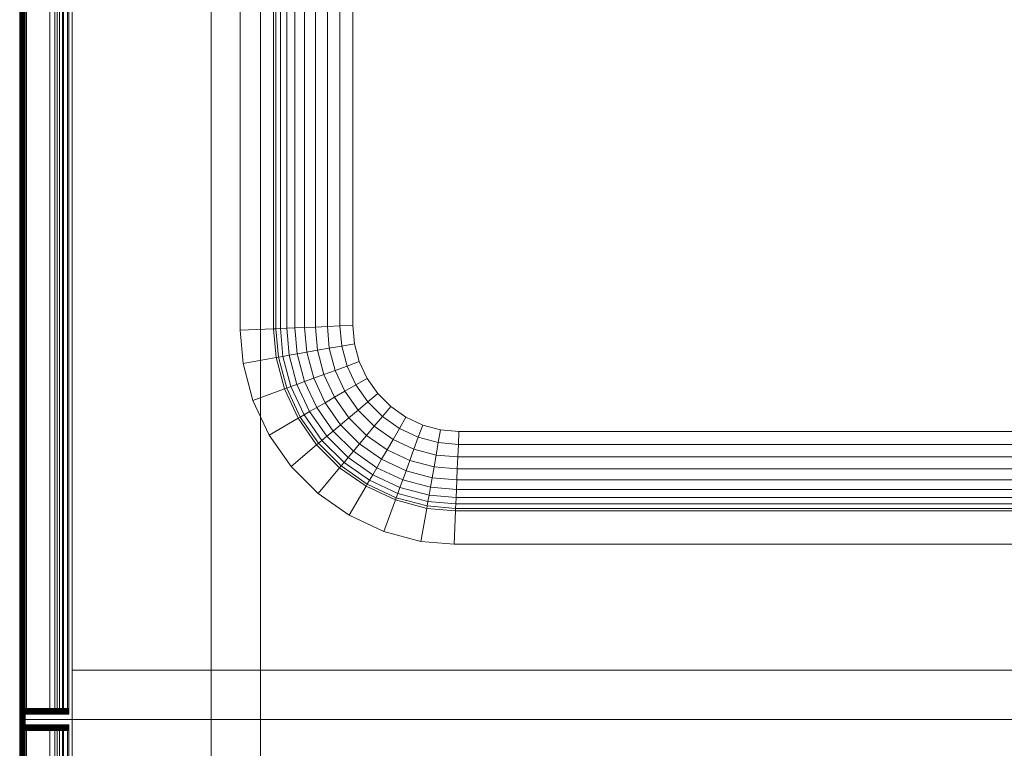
# Model space of a CAD drawing. Header units: metres. Extents: x 391.1 to 427.5, y 12.8 to 28.4.
# Tile 73 of 218: x 406.272 to 406.632, y 22.109 to 22.375. Entities that reach past the tile are written whole.
import ezdxf

# ---------------------------------------------------------------- set-up
doc = ezdxf.new("R2010")
doc.units = ezdxf.units.M
doc.layers.add('02_MOBILIARIO', color=7, linetype='Continuous', lineweight=18)
doc.layers.add('A-DETL-____-MBND', color=7, linetype='Continuous', lineweight=18)

# ---------------------------------------------------------------- blocks, each defined once
blk = doc.blocks.new('Family - Taulells_PA-152457-03_ENLLUMENAT_P0A')
at = {"layer": 'A-DETL-____-MBND', "color": 253, "true_color": 0xaaaaaa}
for p, q in [((0, 0.6), (0, 0)), ((0, 0), (0, 0.6)), ((0.00003, 0.6), (0, 0.6)), ((0.6, 0.6), (0, 0.6)), ((0.00003, 0), (0.00003, 0.6)), ((0.00012, 0.6), (0.00003, 0.6)), ((0.00012, 0), (0.00012, 0.6)), ((0.00027, 0.6), (0.00012, 0.6)), ((0.00027, 0), (0.00027, 0.6)), ((0.00047, 0.6), (0.00027, 0.6)), ((0.00047, 0), (0.00047, 0.6)), ((0.00071, 0.6), (0.00047, 0.6)), ((0.00071, 0), (0.00071, 0.6)), ((0.001, 0.6), (0.00071, 0.6)), ((0.00071, 0.59753), (0.001, 0.59773)), ((0.001, 0.59773), (0.00071, 0.59753)), ((0.001, 0.59773), (0.00071, 0.59753)), ((0.001, 0.59773), (0.00071, 0.59753)), ((0.001, 0), (0.001, 0.6)), ((0.00132, 0.6), (0.001, 0.6)), ((0.001, 0.59773), (0.00132, 0.59788)), ((0.00132, 0.59788), (0.001, 0.59773)), ((0.00132, 0.59788), (0.001, 0.59773)), ((0.00132, 0.59788), (0.001, 0.59773)), ((0.001, 0.59773), (0.018, 0.59773)), ((0.018, 0.59773), (0.001, 0.59773)), ((0.00132, 0), (0.00132, 0.6)), ((0.00165, 0.6), (0.00132, 0.6)), ((0.00132, 0.59788), (0.00165, 0.59797)), ((0.00165, 0.59797), (0.00132, 0.59788)), ((0.00165, 0.59797), (0.00132, 0.59788)), ((0.00165, 0.59797), (0.00132, 0.59788)), ((0.00132, 0.59788), (0.018, 0.59788)), ((0.018, 0.59788), (0.00132, 0.59788)), ((0.00165, 0), (0.00165, 0.6)), ((0.002, 0.6), (0.00165, 0.6)), ((0.00165, 0.59797), (0.002, 0.598)), ((0.002, 0.598), (0.00165, 0.59797)), ((0.002, 0.598), (0.00165, 0.59797)), ((0.002, 0.598), (0.00165, 0.59797)), ((0.00165, 0.59797), (0.018, 0.59797)), ((0.018, 0.59797), (0.00165, 0.59797)), ((0.6, 0.6), (0.002, 0.6)), ((0.002, 0.6), (0.002, 0)), ((0.018, 0.598), (0.002, 0.598)), ((0.002, 0.598), (0.018, 0.598)), ((0.018, 0.598), (0.002, 0.598)), ((0.002, 0.598), (0.018, 0.598)), ((0.0025, 0.002), (0.0025, 0.598)), ((0.0025, 0.598), (0.01099, 0.598)), ((0.01099, 0.598), (0.0025, 0.598)), ((0.0025, 0.598), (0.0025, 0.002)), ((0.0025, 0.598), (0.0025, 0.002)), ((0.0025, 0.598), (0.01099, 0.598)), ((0.01099, 0.598), (0.0025, 0.598)), ((0.0025, 0.598), (0.0025, 0.002)), ((0.01099, 0.598), (0.01099, 0.002)), ((0.01099, 0.598), (0.01291, 0.598)), ((0.01291, 0.598), (0.01099, 0.598)), ((0.01099, 0.598), (0.01099, 0.002)), ((0.01099, 0.598), (0.01099, 0.002)), ((0.01099, 0.598), (0.01367, 0.598)), ((0.01367, 0.598), (0.01099, 0.598)), ((0.01099, 0.598), (0.01099, 0.002)), ((0.01291, 0.598), (0.01291, 0.002)), ((0.01291, 0.598), (0.01453, 0.598)), ((0.01453, 0.598), (0.01291, 0.598)), ((0.01291, 0.598), (0.01291, 0.002)), ((0.01367, 0.598), (0.01367, 0.002)), ((0.01367, 0.598), (0.01595, 0.598)), ((0.01595, 0.598), (0.01367, 0.598)), ((0.01367, 0.598), (0.01367, 0.002)), ((0.01453, 0.598), (0.01453, 0.002)), ((0.01453, 0.598), (0.01562, 0.598)), ((0.01562, 0.598), (0.01453, 0.598)), ((0.01453, 0.598), (0.01453, 0.002)), ((0.01562, 0.598), (0.01562, 0.002)), ((0.01562, 0.598), (0.016, 0.598)), ((0.016, 0.598), (0.01562, 0.598)), ((0.01562, 0.598), (0.01562, 0.002)), ((0.01595, 0.598), (0.01595, 0.002)), ((0.01595, 0.598), (0.01747, 0.598)), ((0.01747, 0.598), (0.01595, 0.598)), ((0.01595, 0.598), (0.01595, 0.002)), ((0.016, 0.598), (0.016, 0.002)), ((0.016, 0.598), (0.016, 0.002)), ((0.01747, 0.598), (0.01747, 0.002)), ((0.01747, 0.598), (0.018, 0.598)), ((0.018, 0.598), (0.01747, 0.598)), ((0.01747, 0.598), (0.01747, 0.002)), ((0.018, 0.598), (0.018, 0.002)), ((0.018, 0.598), (0.018, 0.002)), ((0.018, 0.598), (0.018, 0.59797)), ((0.018, 0.598), (0.018, 0.002)), ((0.018, 0.59797), (0.018, 0.598)), ((0.018, 0.002), (0.018, 0.598)), ((0.018, 0.59797), (0.018, 0.59788)), ((0.018, 0.59788), (0.018, 0.59797)), ((0.018, 0.59788), (0.018, 0.59773)), ((0.018, 0.59773), (0.018, 0.59788)), ((0.018, 0.59773), (0.018, 0.59753)), ((0.018, 0.59753), (0.018, 0.59773)), ((0.0192, 0.6), (0.5808, 0.6)), ((0.0192, 0.582), (0.0192, 0.6)), ((0.5808, 0.6), (0.0192, 0.6)), ((0.0192, 0.6), (0.0192, 0.582)), ((0.0192, 0), (0.0192, 0.6)), ((0.0192, 0.6), (0.5808, 0.6)), ((0.5808, 0.6), (0.0192, 0.6)), ((0.0192, 0.6), (0.0192, 0)), ((0.07, 0), (0.07, 0.6)), ((0.07, 0.6), (0.088, 0.6)), ((0.07, 0.6), (0.07, 0)), ((0.088, 0.6), (0.07, 0.6)), ((0.088, 0.6), (0.088, 0)), ((0.088, 0), (0.088, 0.6)), ((0, 0.596), (0.00003, 0.59635)), ((0.00003, 0.59635), (0, 0.596)), ((0.00003, 0.59635), (0, 0.596)), ((0.00003, 0.59635), (0, 0.596)), ((0, 0.004), (0, 0.596)), ((0, 0.596), (0, 0.004)), ((0, 0.004), (0, 0.596)), ((0, 0.596), (0, 0.004)), ((0.00003, 0.59635), (0.00012, 0.59668)), ((0.00012, 0.59668), (0.00003, 0.59635)), ((0.00012, 0.59668), (0.00003, 0.59635)), ((0.00012, 0.59668), (0.00003, 0.59635)), ((0.00003, 0.00365), (0.00003, 0.59635)), ((0.00003, 0.59635), (0.00003, 0.00365)), ((0.00012, 0.59668), (0.00027, 0.597)), ((0.00027, 0.597), (0.00012, 0.59668)), ((0.00027, 0.597), (0.00012, 0.59668)), ((0.00027, 0.597), (0.00012, 0.59668)), ((0.00012, 0.00332), (0.00012, 0.59668)), ((0.00012, 0.59668), (0.00012, 0.00332)), ((0.00027, 0.597), (0.00047, 0.59729)), ((0.00047, 0.59729), (0.00027, 0.597)), ((0.00047, 0.59729), (0.00027, 0.597)), ((0.00047, 0.59729), (0.00027, 0.597)), ((0.00027, 0.003), (0.00027, 0.597)), ((0.00027, 0.597), (0.00027, 0.003)), ((0.00047, 0.59729), (0.00071, 0.59753)), ((0.00071, 0.59753), (0.00047, 0.59729)), ((0.00059, 0.59741), (0.00047, 0.59729)), ((0.00059, 0.59741), (0.00047, 0.59729)), ((0.00047, 0.00271), (0.00047, 0.59729)), ((0.00047, 0.59729), (0.00047, 0.00271)), ((0.00071, 0.59753), (0.00059, 0.59741)), ((0.00071, 0.59753), (0.00059, 0.59741)), ((0.00059, 0.59741), (0.00071, 0.59729)), ((0.00071, 0.59729), (0.00059, 0.59741)), ((0.00071, 0.59753), (0.018, 0.59753)), ((0.018, 0.59753), (0.00071, 0.59753)), ((0.00071, 0.59729), (0.001, 0.597)), ((0.00071, 0.00271), (0.00071, 0.59729)), ((0.00071, 0.59729), (0.018, 0.59729)), ((0.001, 0.597), (0.00071, 0.59729)), ((0.00071, 0.59729), (0.00071, 0.00271)), ((0.018, 0.59729), (0.00071, 0.59729)), ((0.001, 0.597), (0.00132, 0.59668)), ((0.001, 0.003), (0.001, 0.597)), ((0.001, 0.597), (0.018, 0.597)), ((0.00132, 0.59668), (0.001, 0.597)), ((0.001, 0.597), (0.001, 0.003)), ((0.018, 0.597), (0.001, 0.597)), ((0.00132, 0.59668), (0.00165, 0.59635)), ((0.00132, 0.00332), (0.00132, 0.59668)), ((0.00132, 0.59668), (0.018, 0.59668)), ((0.00165, 0.59635), (0.00132, 0.59668)), ((0.00132, 0.59668), (0.00132, 0.00332)), ((0.018, 0.59668), (0.00132, 0.59668)), ((0.00165, 0.59635), (0.002, 0.596)), ((0.00165, 0.00365), (0.00165, 0.59635)), ((0.00165, 0.59635), (0.018, 0.59635)), ((0.002, 0.596), (0.00165, 0.59635)), ((0.00165, 0.59635), (0.00165, 0.00365)), ((0.018, 0.59635), (0.00165, 0.59635)), ((0.002, 0.596), (0.018, 0.596)), ((0.002, 0.004), (0.002, 0.596)), ((0.018, 0.596), (0.002, 0.596)), ((0.002, 0.596), (0.002, 0.004)), ((0.018, 0.59753), (0.018, 0.59729)), ((0.018, 0.59729), (0.018, 0.59753)), ((0.018, 0.59729), (0.018, 0.597)), ((0.018, 0.597), (0.018, 0.59729)), ((0.018, 0.597), (0.018, 0.59668)), ((0.018, 0.59668), (0.018, 0.597)), ((0.018, 0.59668), (0.018, 0.59635)), ((0.018, 0.59635), (0.018, 0.59668)), ((0.018, 0.59635), (0.018, 0.596)), ((0.018, 0.596), (0.018, 0.59635)), ((0.018, 0.596), (0.018, 0.004)), ((0.018, 0.004), (0.018, 0.596))]:
    blk.add_line(p, q, dxfattribs=at)
blk = doc.blocks.new('Family - Piques_PA-152575-03_ENLLUMENAT_P0A')
at = {"layer": 'A-DETL-____-MBND', "color": 253, "true_color": 0xaaaaaa}
for p, q in [((0, 0.6), (0, 0)), ((0, 0), (0, 0.6)), ((0.00003, 0), (0.00003, 0.6)), ((0.00012, 0), (0.00012, 0.6)), ((0.00027, 0), (0.00027, 0.6)), ((0.00047, 0), (0.00047, 0.6)), ((0.00071, 0), (0.00071, 0.6)), ((0.001, 0), (0.001, 0.6)), ((0.00132, 0), (0.00132, 0.6)), ((0.00165, 0), (0.00165, 0.6)), ((0.002, 0.6), (0.002, 0)), ((0.0025, 0.002), (0.0025, 0.598)), ((0.0025, 0.598), (0.0025, 0.002)), ((0.0025, 0.598), (0.0025, 0.002)), ((0.0025, 0.598), (0.0025, 0.002)), ((0.01099, 0.598), (0.01099, 0.002)), ((0.01099, 0.598), (0.01099, 0.002)), ((0.01099, 0.598), (0.01099, 0.002)), ((0.01099, 0.598), (0.01099, 0.002)), ((0.01291, 0.598), (0.01291, 0.002)), ((0.01291, 0.598), (0.01291, 0.002)), ((0.01367, 0.598), (0.01367, 0.002)), ((0.01367, 0.598), (0.01367, 0.002)), ((0.01453, 0.598), (0.01453, 0.002)), ((0.01453, 0.598), (0.01453, 0.002)), ((0.01562, 0.598), (0.01562, 0.002)), ((0.01562, 0.598), (0.01562, 0.002)), ((0.01595, 0.598), (0.01595, 0.002)), ((0.01595, 0.598), (0.01595, 0.002)), ((0.016, 0.598), (0.016, 0.002)), ((0.016, 0.598), (0.016, 0.002)), ((0.01747, 0.598), (0.01747, 0.002)), ((0.01747, 0.598), (0.01747, 0.002)), ((0.018, 0.598), (0.018, 0.002)), ((0.018, 0.598), (0.018, 0.002)), ((0.018, 0.002), (0.018, 0.598)), ((0.018, 0.598), (0.018, 0.002)), ((0.0192, 0), (0.0192, 0.6)), ((0.0192, 0.6), (0.0192, 0)), ((0.07, 0), (0.07, 0.6)), ((0.07, 0.6), (0.07, 0)), ((0.088, 0.6), (0.088, 0)), ((0.088, 0), (0.088, 0.6)), ((0, 0.004), (0, 0.596)), ((0, 0.596), (0, 0.004)), ((0, 0.004), (0, 0.596)), ((0, 0.596), (0, 0.004)), ((0.00003, 0.59635), (0.00003, 0.00365)), ((0.00003, 0.00365), (0.00003, 0.59635)), ((0.00012, 0.59668), (0.00012, 0.00332)), ((0.00012, 0.00332), (0.00012, 0.59668)), ((0.00027, 0.597), (0.00027, 0.003)), ((0.00027, 0.003), (0.00027, 0.597)), ((0.00047, 0.59729), (0.00047, 0.00271)), ((0.00047, 0.00271), (0.00047, 0.59729)), ((0.00071, 0.59729), (0.00071, 0.00271)), ((0.00071, 0.00271), (0.00071, 0.59729)), ((0.001, 0.597), (0.001, 0.003)), ((0.001, 0.003), (0.001, 0.597)), ((0.00132, 0.59668), (0.00132, 0.00332)), ((0.00132, 0.00332), (0.00132, 0.59668)), ((0.00165, 0.59635), (0.00165, 0.00365)), ((0.00165, 0.00365), (0.00165, 0.59635)), ((0.002, 0.596), (0.002, 0.004)), ((0.002, 0.004), (0.002, 0.596)), ((0.018, 0.004), (0.018, 0.596)), ((0.018, 0.596), (0.018, 0.004)), ((0.0806, 0.14224), (0.0806, 0.46584)), ((0.0806, 0.14224), (0.0806, 0.46584)), ((0.0806, 0.46584), (0.0806, 0.14224)), ((0.09281, 0.46531), (0.09281, 0.14277)), ((0.09369, 0.46527), (0.09369, 0.14281)), ((0.09532, 0.4652), (0.09532, 0.14288)), ((0.09765, 0.46509), (0.09765, 0.14298)), ((0.10062, 0.46496), (0.10062, 0.14311)), ((0.10415, 0.46481), (0.10415, 0.14327)), ((0.10815, 0.46464), (0.10815, 0.14344)), ((0.1125, 0.46445), (0.1125, 0.14363)), ((0.11711, 0.46424), (0.11711, 0.14383)), ((0.12183, 0.46404), (0.12183, 0.14404)), ((0.11711, 0.14383), (0.12183, 0.14404)), ((0.12183, 0.14404), (0.12242, 0.13731)), ((0.0806, 0.14224), (0.09281, 0.14277)), ((0.08166, 0.13012), (0.0806, 0.14224)), ((0.08166, 0.13012), (0.0806, 0.14224)), ((0.0806, 0.14224), (0.08166, 0.13012)), ((0.09281, 0.14277), (0.09369, 0.14281)), ((0.09281, 0.14277), (0.09373, 0.13225)), ((0.09369, 0.14281), (0.09532, 0.14288)), ((0.09369, 0.14281), (0.0946, 0.1324)), ((0.09532, 0.14288), (0.09765, 0.14298)), ((0.09532, 0.14288), (0.09621, 0.13268)), ((0.09765, 0.14298), (0.10062, 0.14311)), ((0.09765, 0.14298), (0.09852, 0.13309)), ((0.10062, 0.14311), (0.10415, 0.14327)), ((0.10062, 0.14311), (0.10145, 0.13361)), ((0.10415, 0.14327), (0.10815, 0.14344)), ((0.10415, 0.14327), (0.10494, 0.13422)), ((0.10815, 0.14344), (0.1125, 0.14363)), ((0.10815, 0.14344), (0.10889, 0.13492)), ((0.1125, 0.14363), (0.11711, 0.14383)), ((0.1125, 0.14363), (0.1132, 0.13568)), ((0.11711, 0.14383), (0.11775, 0.13648)), ((0.11775, 0.13648), (0.12242, 0.13731)), ((0.12242, 0.13731), (0.12417, 0.13078)), ((0.09852, 0.13309), (0.10145, 0.13361)), ((0.10145, 0.13361), (0.10494, 0.13422)), ((0.10145, 0.13361), (0.10416, 0.12349)), ((0.10494, 0.13422), (0.10889, 0.13492)), ((0.10494, 0.13422), (0.10749, 0.12471)), ((0.10889, 0.13492), (0.1132, 0.13568)), ((0.10889, 0.13492), (0.11126, 0.12608)), ((0.1132, 0.13568), (0.11775, 0.13648)), ((0.1132, 0.13568), (0.11537, 0.12757)), ((0.11775, 0.13648), (0.11971, 0.12915)), ((0.08166, 0.13012), (0.09373, 0.13225)), ((0.08528, 0.11662), (0.08166, 0.13012)), ((0.08528, 0.11662), (0.08166, 0.13012)), ((0.08166, 0.13012), (0.08528, 0.11662)), ((0.09373, 0.13225), (0.0946, 0.1324)), ((0.09373, 0.13225), (0.09679, 0.12081)), ((0.0946, 0.1324), (0.09621, 0.13268)), ((0.0946, 0.1324), (0.09763, 0.12112)), ((0.09621, 0.13268), (0.09852, 0.13309)), ((0.09621, 0.13268), (0.09916, 0.12168)), ((0.09852, 0.13309), (0.10136, 0.12248)), ((0.11971, 0.12915), (0.12417, 0.13078)), ((0.12417, 0.13078), (0.12703, 0.12465)), ((0.10749, 0.12471), (0.11126, 0.12608)), ((0.11126, 0.12608), (0.11537, 0.12757)), ((0.11126, 0.12608), (0.11513, 0.11778)), ((0.11537, 0.12757), (0.11971, 0.12915)), ((0.11537, 0.12757), (0.11892, 0.11997)), ((0.11971, 0.12915), (0.12292, 0.12228)), ((0.09916, 0.12168), (0.10136, 0.12248)), ((0.10136, 0.12248), (0.10416, 0.12349)), ((0.10136, 0.12248), (0.10601, 0.11252)), ((0.10416, 0.12349), (0.10749, 0.12471)), ((0.10416, 0.12349), (0.10859, 0.11401)), ((0.10749, 0.12471), (0.11165, 0.11578)), ((0.12292, 0.12228), (0.12703, 0.12465)), ((0.12703, 0.12465), (0.13091, 0.11912)), ((0.08528, 0.11662), (0.09679, 0.12081)), ((0.09679, 0.12081), (0.09763, 0.12112)), ((0.09679, 0.12081), (0.10179, 0.11008)), ((0.09763, 0.12112), (0.09916, 0.12168)), ((0.09763, 0.12112), (0.10256, 0.11053)), ((0.09916, 0.12168), (0.10398, 0.11135)), ((0.11513, 0.11778), (0.11892, 0.11997)), ((0.11892, 0.11997), (0.12292, 0.12228)), ((0.11892, 0.11997), (0.12373, 0.1131)), ((0.12292, 0.12228), (0.12727, 0.11607)), ((0.12727, 0.11607), (0.13091, 0.11912)), ((0.13091, 0.11912), (0.13568, 0.11434)), ((0.09118, 0.10396), (0.08528, 0.11662)), ((0.09118, 0.10396), (0.08528, 0.11662)), ((0.08528, 0.11662), (0.09118, 0.10396)), ((0.10859, 0.11401), (0.11165, 0.11578)), ((0.11165, 0.11578), (0.11513, 0.11778)), ((0.11165, 0.11578), (0.11731, 0.10771)), ((0.11513, 0.11778), (0.12038, 0.11028)), ((0.12373, 0.1131), (0.12727, 0.11607)), ((0.12727, 0.11607), (0.13263, 0.1107)), ((0.10398, 0.11135), (0.10601, 0.11252)), ((0.10601, 0.11252), (0.10859, 0.11401)), ((0.10601, 0.11252), (0.11231, 0.10351)), ((0.10859, 0.11401), (0.11459, 0.10543)), ((0.12038, 0.11028), (0.12373, 0.1131)), ((0.12373, 0.1131), (0.12966, 0.10716)), ((0.13263, 0.1107), (0.13568, 0.11434)), ((0.13568, 0.11434), (0.14122, 0.11046)), ((0.09118, 0.10396), (0.10179, 0.11008)), ((0.10179, 0.11008), (0.10256, 0.11053)), ((0.10179, 0.11008), (0.10858, 0.10039)), ((0.10256, 0.11053), (0.10398, 0.11135)), ((0.10256, 0.11053), (0.10926, 0.10096)), ((0.10398, 0.11135), (0.11052, 0.10201)), ((0.11731, 0.10771), (0.12038, 0.11028)), ((0.12038, 0.11028), (0.12685, 0.10381)), ((0.12966, 0.10716), (0.13263, 0.1107)), ((0.13263, 0.1107), (0.13885, 0.10635)), ((0.13885, 0.10635), (0.14122, 0.11046)), ((0.14122, 0.11046), (0.14734, 0.10761)), ((0.11231, 0.10351), (0.11459, 0.10543)), ((0.11459, 0.10543), (0.11731, 0.10771)), ((0.11459, 0.10543), (0.122, 0.09803)), ((0.11731, 0.10771), (0.12427, 0.10074)), ((0.12685, 0.10381), (0.12966, 0.10716)), ((0.12966, 0.10716), (0.13654, 0.10235)), ((0.13654, 0.10235), (0.13885, 0.10635)), ((0.13885, 0.10635), (0.14572, 0.10315)), ((0.14572, 0.10315), (0.14734, 0.10761)), ((0.14734, 0.10761), (0.15387, 0.10586)), ((0.15305, 0.10118), (0.15387, 0.10586)), ((0.15387, 0.10586), (0.1606, 0.10527)), ((0.1604, 0.10054), (0.1606, 0.10527)), ((0.1606, 0.10527), (0.4406, 0.10527)), ((0.0992, 0.09251), (0.09118, 0.10396)), ((0.0992, 0.09251), (0.09118, 0.10396)), ((0.09118, 0.10396), (0.0992, 0.09251)), ((0.10858, 0.10039), (0.10926, 0.10096)), ((0.10926, 0.10096), (0.11052, 0.10201)), ((0.10926, 0.10096), (0.11753, 0.0927)), ((0.11052, 0.10201), (0.11231, 0.10351)), ((0.11052, 0.10201), (0.11858, 0.09395)), ((0.11231, 0.10351), (0.12008, 0.09574)), ((0.12427, 0.10074), (0.12685, 0.10381)), ((0.12685, 0.10381), (0.13435, 0.09856)), ((0.13435, 0.09856), (0.13654, 0.10235)), ((0.13654, 0.10235), (0.14414, 0.0988)), ((0.14414, 0.0988), (0.14572, 0.10315)), ((0.14572, 0.10315), (0.15305, 0.10118)), ((0.15225, 0.09663), (0.15305, 0.10118)), ((0.15305, 0.10118), (0.1604, 0.10054)), ((0.0992, 0.09251), (0.10858, 0.10039)), ((0.10858, 0.10039), (0.11695, 0.09202)), ((0.12008, 0.09574), (0.122, 0.09803)), ((0.122, 0.09803), (0.12427, 0.10074)), ((0.122, 0.09803), (0.13057, 0.09202)), ((0.12427, 0.10074), (0.13234, 0.09509)), ((0.13234, 0.09509), (0.13435, 0.09856)), ((0.13435, 0.09856), (0.14264, 0.09469)), ((0.14264, 0.09469), (0.14414, 0.0988)), ((0.14414, 0.0988), (0.15225, 0.09663)), ((0.1602, 0.09594), (0.1604, 0.10054)), ((0.1604, 0.10054), (0.44081, 0.10054)), ((0.11753, 0.0927), (0.11858, 0.09395)), ((0.11858, 0.09395), (0.12008, 0.09574)), ((0.11858, 0.09395), (0.12791, 0.08741)), ((0.12008, 0.09574), (0.12908, 0.08944)), ((0.13057, 0.09202), (0.13234, 0.09509)), ((0.13234, 0.09509), (0.14127, 0.09092)), ((0.14127, 0.09092), (0.14264, 0.09469)), ((0.14264, 0.09469), (0.15149, 0.09232)), ((0.15149, 0.09232), (0.15225, 0.09663)), ((0.15225, 0.09663), (0.1602, 0.09594)), ((0.16001, 0.09158), (0.1602, 0.09594)), ((0.1602, 0.09594), (0.44101, 0.09594)), ((0.10908, 0.08263), (0.0992, 0.09251)), ((0.10908, 0.08263), (0.0992, 0.09251)), ((0.0992, 0.09251), (0.10908, 0.08263)), ((0.10908, 0.08263), (0.11695, 0.09202)), ((0.11695, 0.09202), (0.11753, 0.0927)), ((0.11695, 0.09202), (0.12665, 0.08523)), ((0.11753, 0.0927), (0.12709, 0.086)), ((0.12908, 0.08944), (0.13057, 0.09202)), ((0.13057, 0.09202), (0.14006, 0.0876)), ((0.14006, 0.0876), (0.14127, 0.09092)), ((0.14127, 0.09092), (0.15079, 0.08837)), ((0.15079, 0.08837), (0.15149, 0.09232)), ((0.15149, 0.09232), (0.16001, 0.09158)), ((0.15983, 0.08758), (0.16001, 0.09158)), ((0.16001, 0.09158), (0.4412, 0.09158)), ((0.12709, 0.086), (0.12791, 0.08741)), ((0.12791, 0.08741), (0.12908, 0.08944)), ((0.12791, 0.08741), (0.13824, 0.0826)), ((0.12908, 0.08944), (0.13904, 0.08479)), ((0.13904, 0.08479), (0.14006, 0.0876)), ((0.14006, 0.0876), (0.15017, 0.08489)), ((0.15017, 0.08489), (0.15079, 0.08837)), ((0.15079, 0.08837), (0.15983, 0.08758)), ((0.15968, 0.08405), (0.15983, 0.08758)), ((0.15983, 0.08758), (0.44138, 0.08758)), ((0.12052, 0.07462), (0.12665, 0.08523)), ((0.12665, 0.08523), (0.12709, 0.086)), ((0.12665, 0.08523), (0.13738, 0.08022)), ((0.12709, 0.086), (0.13768, 0.08106)), ((0.13824, 0.0826), (0.13904, 0.08479)), ((0.13904, 0.08479), (0.14966, 0.08195)), ((0.14966, 0.08195), (0.15017, 0.08489)), ((0.15017, 0.08489), (0.15968, 0.08405)), ((0.15955, 0.08109), (0.15968, 0.08405)), ((0.15968, 0.08405), (0.44153, 0.08405)), ((0.12052, 0.07462), (0.10908, 0.08263)), ((0.12052, 0.07462), (0.10908, 0.08263)), ((0.10908, 0.08263), (0.12052, 0.07462)), ((0.13319, 0.06871), (0.13738, 0.08022)), ((0.13738, 0.08022), (0.13768, 0.08106)), ((0.13738, 0.08022), (0.14881, 0.07716)), ((0.13768, 0.08106), (0.13824, 0.0826)), ((0.13768, 0.08106), (0.14897, 0.07804)), ((0.13824, 0.0826), (0.14925, 0.07965)), ((0.14897, 0.07804), (0.14925, 0.07965)), ((0.14925, 0.07965), (0.14966, 0.08195)), ((0.14925, 0.07965), (0.15945, 0.07876)), ((0.14966, 0.08195), (0.15955, 0.08109)), ((0.15945, 0.07876), (0.15955, 0.08109)), ((0.15955, 0.08109), (0.44166, 0.08109)), ((0.14668, 0.06509), (0.14881, 0.07716)), ((0.14881, 0.07716), (0.14897, 0.07804)), ((0.14881, 0.07716), (0.15934, 0.07624)), ((0.14897, 0.07804), (0.15938, 0.07712)), ((0.1588, 0.06403), (0.15934, 0.07624)), ((0.15934, 0.07624), (0.15938, 0.07712)), ((0.15934, 0.07624), (0.44187, 0.07624)), ((0.15938, 0.07712), (0.15945, 0.07876)), ((0.15938, 0.07712), (0.44183, 0.07712)), ((0.15945, 0.07876), (0.44176, 0.07876)), ((0.13319, 0.06871), (0.12052, 0.07462)), ((0.13319, 0.06871), (0.12052, 0.07462)), ((0.12052, 0.07462), (0.13319, 0.06871)), ((0.14668, 0.06509), (0.13319, 0.06871)), ((0.14668, 0.06509), (0.13319, 0.06871)), ((0.13319, 0.06871), (0.14668, 0.06509)), ((0.1588, 0.06403), (0.14668, 0.06509)), ((0.1588, 0.06403), (0.14668, 0.06509)), ((0.14668, 0.06509), (0.1588, 0.06403)), ((0.44241, 0.06403), (0.1588, 0.06403)), ((0.44241, 0.06403), (0.1588, 0.06403)), ((0.1588, 0.06403), (0.44241, 0.06403)), ((0.0192, 0), (0.0192, 0.018)), ((0.0192, 0.018), (0.5808, 0.018)), ((0.5808, 0.018), (0.0192, 0.018)), ((0.0192, 0.018), (0.0192, 0)), ((0.00003, 0.00365), (0, 0.004)), ((0, 0.004), (0.00003, 0.00365)), ((0.00003, 0.00365), (0, 0.004)), ((0, 0.004), (0.00003, 0.00365)), ((0.00012, 0.00332), (0.00003, 0.00365)), ((0.00003, 0.00365), (0.00012, 0.00332)), ((0.00012, 0.00332), (0.00003, 0.00365)), ((0.00003, 0.00365), (0.00012, 0.00332)), ((0.00132, 0.00332), (0.00165, 0.00365)), ((0.00132, 0.00332), (0.00165, 0.00365)), ((0.00165, 0.00365), (0.002, 0.004)), ((0.00165, 0.00365), (0.002, 0.004)), ((0.00165, 0.00365), (0.018, 0.00365)), ((0.018, 0.00365), (0.00165, 0.00365)), ((0.002, 0.004), (0.018, 0.004)), ((0.018, 0.004), (0.002, 0.004)), ((0.018, 0.00365), (0.018, 0.004)), ((0.018, 0.004), (0.018, 0.00365)), ((0.018, 0.00332), (0.018, 0.00365)), ((0.018, 0.00365), (0.018, 0.00332)), ((0, 0), (0.00003, 0)), ((0, 0), (0.6, 0)), ((0.00027, 0.003), (0.00012, 0.00332)), ((0.00012, 0.00332), (0.00027, 0.003)), ((0.00027, 0.003), (0.00012, 0.00332)), ((0.00012, 0.00332), (0.00027, 0.003)), ((0.00047, 0.00271), (0.00027, 0.003)), ((0.00027, 0.003), (0.00047, 0.00271)), ((0.00047, 0.00271), (0.00027, 0.003)), ((0.00027, 0.003), (0.00047, 0.00271)), ((0.00059, 0.00259), (0.00047, 0.00271)), ((0.00047, 0.00271), (0.00071, 0.00247)), ((0.00071, 0.00247), (0.00047, 0.00271)), ((0.00047, 0.00271), (0.00059, 0.00259)), ((0.00059, 0.00259), (0.00071, 0.00271)), ((0.00059, 0.00259), (0.00071, 0.00271)), ((0.00071, 0.00247), (0.00059, 0.00259)), ((0.00059, 0.00259), (0.00071, 0.00247)), ((0.00071, 0.00271), (0.001, 0.003)), ((0.00071, 0.00271), (0.001, 0.003)), ((0.00071, 0.00271), (0.018, 0.00271)), ((0.018, 0.00271), (0.00071, 0.00271)), ((0.001, 0.00227), (0.00071, 0.00247)), ((0.00071, 0.00247), (0.001, 0.00227)), ((0.00071, 0.00247), (0.018, 0.00247)), ((0.001, 0.00227), (0.00071, 0.00247)), ((0.00071, 0.00247), (0.001, 0.00227)), ((0.018, 0.00247), (0.00071, 0.00247)), ((0.001, 0.003), (0.00132, 0.00332)), ((0.001, 0.003), (0.00132, 0.00332)), ((0.001, 0.003), (0.018, 0.003)), ((0.018, 0.003), (0.001, 0.003)), ((0.00132, 0.00212), (0.001, 0.00227)), ((0.001, 0.00227), (0.00132, 0.00212)), ((0.001, 0.00227), (0.018, 0.00227)), ((0.00132, 0.00212), (0.001, 0.00227)), ((0.001, 0.00227), (0.00132, 0.00212)), ((0.018, 0.00227), (0.001, 0.00227)), ((0.00132, 0.00332), (0.018, 0.00332)), ((0.018, 0.00332), (0.00132, 0.00332)), ((0.00165, 0.00203), (0.00132, 0.00212)), ((0.00132, 0.00212), (0.00165, 0.00203)), ((0.00132, 0.00212), (0.018, 0.00212)), ((0.00165, 0.00203), (0.00132, 0.00212)), ((0.00132, 0.00212), (0.00165, 0.00203)), ((0.018, 0.00212), (0.00132, 0.00212)), ((0.00132, 0), (0.00165, 0)), ((0.002, 0.002), (0.00165, 0.00203)), ((0.00165, 0.00203), (0.002, 0.002)), ((0.00165, 0.00203), (0.018, 0.00203)), ((0.002, 0.002), (0.00165, 0.00203)), ((0.00165, 0.00203), (0.002, 0.002)), ((0.018, 0.00203), (0.00165, 0.00203)), ((0.00165, 0), (0.002, 0)), ((0.002, 0.002), (0.018, 0.002)), ((0.018, 0.002), (0.002, 0.002)), ((0.002, 0.002), (0.018, 0.002)), ((0.018, 0.002), (0.002, 0.002)), ((0.002, 0), (0.6, 0)), ((0.01099, 0.002), (0.0025, 0.002)), ((0.0025, 0.002), (0.01099, 0.002)), ((0.01099, 0.002), (0.0025, 0.002)), ((0.0025, 0.002), (0.01099, 0.002)), ((0.01291, 0.002), (0.01099, 0.002)), ((0.01099, 0.002), (0.01291, 0.002)), ((0.01367, 0.002), (0.01099, 0.002)), ((0.01099, 0.002), (0.01367, 0.002)), ((0.01453, 0.002), (0.01291, 0.002)), ((0.01291, 0.002), (0.01453, 0.002)), ((0.01595, 0.002), (0.01367, 0.002)), ((0.01367, 0.002), (0.01595, 0.002)), ((0.01562, 0.002), (0.01453, 0.002)), ((0.01453, 0.002), (0.01562, 0.002)), ((0.016, 0.002), (0.01562, 0.002)), ((0.01562, 0.002), (0.016, 0.002)), ((0.01747, 0.002), (0.01595, 0.002)), ((0.01595, 0.002), (0.01747, 0.002)), ((0.018, 0.002), (0.01747, 0.002)), ((0.01747, 0.002), (0.018, 0.002)), ((0.018, 0.003), (0.018, 0.00332)), ((0.018, 0.00332), (0.018, 0.003)), ((0.018, 0.00271), (0.018, 0.003)), ((0.018, 0.003), (0.018, 0.00271)), ((0.018, 0.00247), (0.018, 0.00271)), ((0.018, 0.00271), (0.018, 0.00247)), ((0.018, 0.00227), (0.018, 0.00247)), ((0.018, 0.00247), (0.018, 0.00227)), ((0.018, 0.00212), (0.018, 0.00227)), ((0.018, 0.00227), (0.018, 0.00212)), ((0.018, 0.00203), (0.018, 0.00212)), ((0.018, 0.00212), (0.018, 0.00203)), ((0.018, 0.002), (0.018, 0.00203)), ((0.018, 0.00203), (0.018, 0.002)), ((0.5808, 0), (0.0192, 0)), ((0.5808, 0), (0.0192, 0)), ((0.0192, 0), (0.5808, 0)), ((0.088, 0), (0.07, 0)), ((0.07, 0), (0.088, 0)), ((0.00003, 0), (0.00012, 0)), ((0.00012, 0), (0.00027, 0)), ((0.00027, 0), (0.00047, 0)), ((0.00047, 0), (0.00071, 0)), ((0.00071, 0), (0.001, 0)), ((0.001, 0), (0.00132, 0)), ((0.0192, 0), (0.5808, 0))]:
    blk.add_line(p, q, dxfattribs=at)
blk = doc.blocks.new('LONDR55-XX_ZZ-ARQ-CAA-M3D-Londres55_ifc-1-03_ENLLUMENAT_P0A')
at = {"layer": '02_MOBILIARIO', "color": 253, "lineweight": 18, "true_color": 0xaaaaaa}
blk.add_blockref('Family - Taulells_PA-152457-03_ENLLUMENAT_P0A', (406.27193, 21.51959), dxfattribs=at)
at = {"layer": 'A-DETL-____-MBND', "color": 253, "lineweight": 18, "true_color": 0xaaaaaa}
blk.add_blockref('Family - Piques_PA-152575-03_ENLLUMENAT_P0A', (406.27193, 22.11959), dxfattribs=at)

msp = doc.modelspace()

# ---------------------------------------------------------------- block references
at = {"lineweight": 5}
msp.add_blockref('LONDR55-XX_ZZ-ARQ-CAA-M3D-Londres55_ifc-1-03_ENLLUMENAT_P0A', (0, 0), dxfattribs=at)

doc.saveas('drawing.dxf')
